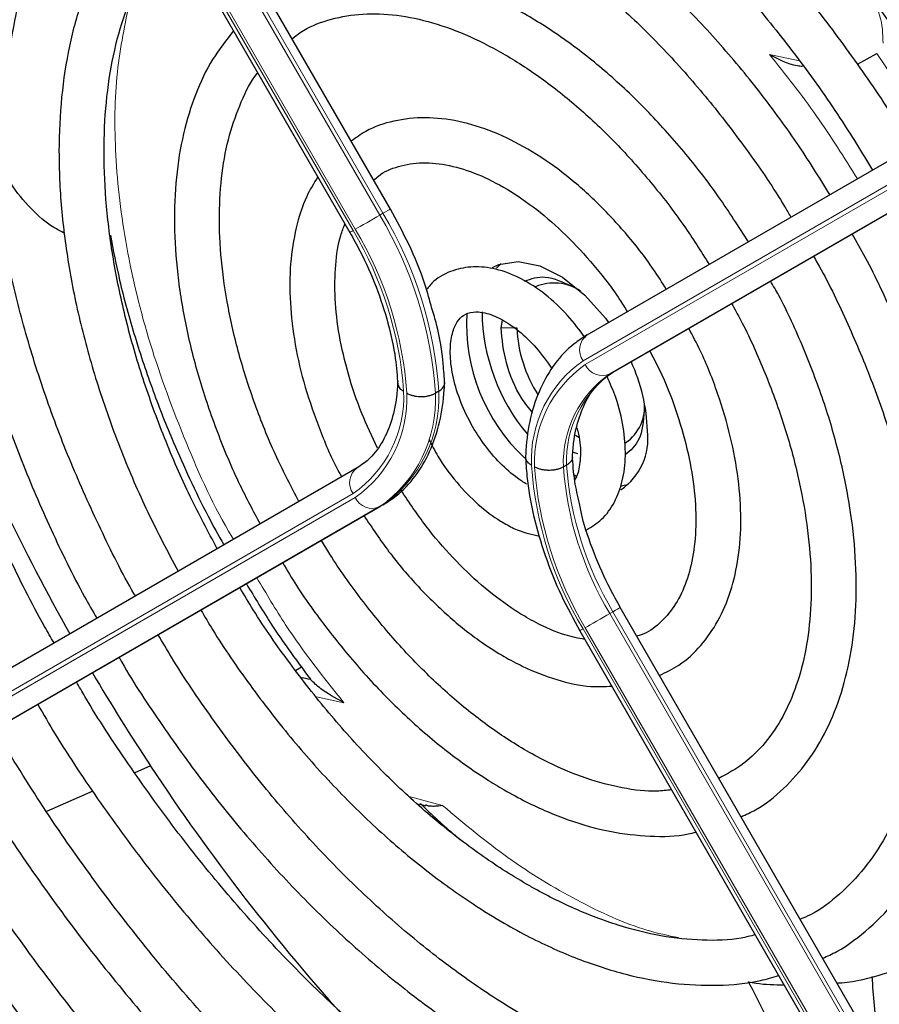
# Paper-space layout 'Blatt2' of a CAD drawing. Header units: millimetres. Extents: x 5 to 418, y 2 to 292.
# Tile 58 of 124: x 83.8 to 90.16, y 220.16 to 227.44. Entities that reach past the tile are written whole.
import ezdxf

# ---------------------------------------------------------------- set-up
doc = ezdxf.new("R2010")
doc.units = ezdxf.units.MM

psp = doc.layouts.new('Blatt2')

# ---------------------------------------------------------------- linework, layer by layer
at = {"color": 7, "linetype": 'Continuous', "lineweight": 18}
for p, q in [((82.4912, 232.9314), (86.4877, 226.0092)), ((86.4642, 225.9956), (82.4676, 232.9178)), ((86.2664, 225.8815), (82.2699, 232.8037)), ((82.2866, 232.8133), (86.2831, 225.8911)), ((91.9652, 227.226), (87.9686, 224.9181)), ((87.9853, 224.8892), (91.9818, 227.1971)), ((89.35, 227.1849), (89.571, 227.1382)), ((92.1629, 227.1284), (88.1664, 224.8205)), ((86.4877, 226.0092), (86.4642, 225.9956)), ((87.3616, 225.1605), (87.4794, 225.1605)), ((88.1899, 224.8341), (88.1664, 224.8205)), ((82.2699, 221.6272), (86.2664, 223.9351)), ((86.2831, 223.9062), (82.2866, 221.5983)), ((82.4676, 221.5296), (86.4642, 223.8375)), ((86.4877, 223.8511), (86.4642, 223.8375)), ((88.1899, 223.0609), (88.1664, 223.0473)), ((88.1664, 223.0473), (92.1629, 216.1251)), ((92.1865, 216.1387), (88.1899, 223.0609)), ((87.9686, 222.9332), (91.9652, 216.011)), ((91.9818, 216.0206), (87.9853, 222.9428)), ((86.1981, 222.3877), (85.9949, 222.4307)), ((86.6808, 221.6936), (86.9293, 221.6263))]:
    psp.add_line(p, q, dxfattribs=at)
at = {"color": 7, "linetype": 'Continuous', "lineweight": 25}
for p, q in [((86.5426, 226.0409), (82.5461, 232.9631)), ((82.2461, 232.7899), (86.2426, 225.8677)), ((87.9997, 225.1092), (91.9962, 227.4171)), ((89.9999, 227.1139), (90.1446, 227.1925)), ((88.1899, 224.8341), (92.1865, 227.142)), ((87.3616, 225.1605), (87.3727, 225.2189)), ((86.9004, 224.6919), (86.8769, 224.6783)), ((87.9132, 224.3675), (87.9369, 224.3523)), ((87.9293, 224.229), (87.8919, 224.2419)), ((86.2975, 224.1262), (82.301, 221.8183)), ((87.8466, 224.1457), (87.823, 224.1321)), ((87.9023, 224.0727), (87.9232, 224.0614)), ((88.2539, 223.9919), (88.3043, 224.0039)), ((86.4877, 223.8511), (82.4912, 221.5432)), ((92.2414, 216.1704), (88.2448, 223.0926)), ((87.9448, 222.9194), (91.9413, 215.9972)), ((85.8415, 222.626), (85.8843, 222.6522)), ((84.7677, 221.9194), (84.6511, 221.8682)), ((84.3407, 221.732), (83.998, 221.5816)), ((86.7512, 221.6388), (86.8058, 221.6245))]:
    psp.add_line(p, q, dxfattribs=at)
at = {"color": 7, "linetype": 'Continuous', "lineweight": 18, "flags": 128}
for points in [[(90.1446, 227.1925), (90.4583, 226.7283), (90.5489, 226.5813)], [(86.4877, 226.0092), (86.507, 226.0204), (86.5226, 226.0294), (86.534, 226.036), (86.5408, 226.0399), (86.5426, 226.0409)], [(86.2831, 225.8911), (86.2998, 225.9007), (86.3199, 225.9123), (86.3426, 225.9255), (86.3672, 225.9397), (86.3926, 225.9543), (86.4179, 225.9689), (86.442, 225.9829), (86.4642, 225.9956)], [(88.2448, 223.0926), (88.243, 223.0916), (88.2362, 223.0877), (88.2248, 223.0811), (88.2092, 223.0721), (88.1899, 223.0609)], [(88.1664, 223.0473), (88.1442, 223.0346), (88.1201, 223.0206), (88.0948, 223.006), (88.0694, 222.9914), (88.0448, 222.9772), (88.0221, 222.964), (88.002, 222.9524), (87.9853, 222.9428)], [(87.9686, 222.9332), (87.956, 222.9259), (87.948, 222.9213), (87.9448, 222.9194), (87.9448, 222.9194)]]:
    psp.add_lwpolyline(points, dxfattribs=at)
at = {"color": 7, "linetype": 'Continuous', "lineweight": 25, "flags": 128}
for points in [[(87.2991, 225.6091), (87.3459, 225.6312), (87.488, 225.6533), (87.6482, 225.621), (87.8162, 225.5362), (87.9816, 225.4042), (88.134, 225.2335), (88.1583, 225.2008)], [(87.3617, 225.6367), (87.3484, 225.624), (87.3292, 225.6029)]]:
    psp.add_lwpolyline(points, dxfattribs=at)
at = {"color": 7, "linetype": 'Continuous', "lineweight": 18}
for centre, radius, start, end in [((83.961, 224.4943), 2.9461, 3.84586, 30.94452), ((83.9374, 224.4807), 2.9461, 3.84586, 30.94452), ((103.6467, 195.7649), 34.7718, 119.98928, 120.03464), ((83.9662, 224.5034), 2.6814, 4.03412, 30.92588), ((83.9417, 224.4881), 2.7296, 3.99715, 30.92952), ((88.0817, 224.9978), 0.1383, 126.35124, 215.18509), ((88.4807, 224.1847), 0.8944, 124.92656, 182.49063), ((88.4876, 224.1695), 0.8777, 124.91275, 182.4318), ((88.1109, 224.9473), 0.1384, 204.8163, 293.64307), ((88.6248, 224.1621), 0.8023, 124.84397, 182.13721), ((88.6483, 224.1757), 0.8023, 124.84397, 182.13721), ((85.7641, 224.6548), 0.8777, 304.91275, 2.4318), ((85.771, 224.6395), 0.8944, 304.92656, 2.49063), ((85.9081, 224.6321), 0.9698, 304.98315, 2.73052), ((85.9317, 224.6457), 0.9698, 304.98315, 2.73052), ((86.3795, 224.0148), 0.1383, 126.35124, 215.18509), ((90.3101, 224.3361), 2.7296, 183.99715, 210.92952), ((90.2855, 224.3209), 2.6814, 184.03412, 210.92588), ((90.2813, 224.3135), 2.4649, 184.21856, 210.90782), ((90.3048, 224.3271), 2.4649, 184.21856, 210.90782), ((86.4087, 223.9643), 0.1384, 204.8163, 293.64307)]:
    psp.add_arc(centre, radius, start, end, dxfattribs=at)
at = {"color": 7, "linetype": 'Continuous', "lineweight": 25}
for centre, radius, start, end in [((87.7538, 225.1426), 0.3507, 55.81024, 112.86683), ((88.6548, 225.2977), 1.4339, 180.69955, 220.10508), ((88.4692, 225.1925), 1.3635, 176.72655, 226.86042), ((88.4686, 225.2005), 0.99, 182.31609, 212.78142), ((87.1331, 224.3607), 1.3132, 1.64984, 24.82643), ((88.1007, 224.5779), 0.3238, 304.5077, 6.80448), ((87.9919, 224.3419), 0.4575, 304.20343, 7.10875), ((98.4361, 230.9438), 16.3785, 205.73768, 209.42324), ((98.464, 230.9561), 16.4088, 210.57672, 213.41658), ((84.1145, 213.4673), 9.2753, 78.57755, 79.00227), ((97.6998, 230.4199), 15.4758, 213.31781, 222.21309)]:
    psp.add_arc(centre, radius, start, end, dxfattribs=at)
for points, knots in [([(82.7934, 232.5348), (82.8408, 232.5658), (82.9983, 232.6688), (83.2939, 232.7958), (83.6771, 232.9159), (84.0837, 232.986), (84.5092, 233.0091), (84.9514, 232.9843), (85.4078, 232.912), (85.876, 232.7929), (86.3533, 232.6274), (86.8372, 232.4164), (87.325, 232.1611), (87.8139, 231.8628), (88.3012, 231.5231), (88.7839, 231.1439), (89.2592, 230.7272), (89.7245, 230.2753), (90.1769, 229.791), (90.6138, 229.2768), (91.0331, 228.736), (91.4302, 228.1703), (91.728, 227.7153), (91.8838, 227.4446), (91.9238, 227.3752)], [0, 0, 0, 0, 0.0209899, 0.069851, 0.1186882, 0.1673891, 0.2158993, 0.2642148, 0.3123657, 0.3603953, 0.4083456, 0.456251, 0.5041365, 0.5520177, 0.5999032, 0.6477998, 0.6957108, 0.7436373, 0.7915784, 0.8395326, 0.8874977, 0.9354713, 0.9834506, 1, 1, 1, 1]), ([(91.6081, 227.1929), (91.5355, 227.3155), (91.3506, 227.6282), (91.0248, 228.1106), (90.6368, 228.6383), (90.2279, 229.1401), (89.8018, 229.6136), (89.3608, 230.0556), (88.9077, 230.4634), (88.4453, 230.8344), (87.9764, 231.1662), (87.5037, 231.4566), (87.0302, 231.7036), (86.5588, 231.9056), (86.0925, 232.0609), (85.6343, 232.1686), (85.1872, 232.2275), (84.7544, 232.2374), (84.3393, 232.1978), (83.9435, 232.1109), (83.5743, 231.9707), (83.3355, 231.8593), (83.2286, 231.7829), (83.2278, 231.7824)], [0, 0, 0, 0, 0.032875, 0.083822, 0.134775, 0.185738, 0.236713, 0.287705, 0.338718, 0.389753, 0.440814, 0.491899, 0.543005, 0.594125, 0.645237, 0.696311, 0.747305, 0.798171, 0.848856, 0.899324, 0.949573, 0.99965, 1, 1, 1, 1]), ([(83.3977, 231.4881), (83.4542, 231.5244), (83.6135, 231.627), (83.9045, 231.7456), (84.266, 231.8465), (84.65, 231.8978), (85.0522, 231.9019), (85.47, 231.8582), (85.9008, 231.7675), (86.3419, 231.6301), (86.7907, 231.4471), (87.2442, 231.2195), (87.6994, 230.9485), (88.1535, 230.6359), (88.6033, 230.2837), (89.0459, 229.894), (89.4782, 229.4694), (89.8974, 229.0126), (90.3007, 228.5267), (90.6846, 228.0144), (91.0274, 227.5143), (91.2297, 227.1778), (91.3205, 227.0268)], [0, 0, 0, 0, 0.02882, 0.081368, 0.133858, 0.186143, 0.238166, 0.289941, 0.341521, 0.392971, 0.444344, 0.49568, 0.547008, 0.598338, 0.649681, 0.701044, 0.752426, 0.803828, 0.855246, 0.906678, 0.95812, 1, 1, 1, 1]), ([(91.0052, 226.8448), (90.9143, 226.9945), (90.7176, 227.3187), (90.3853, 227.7945), (90.0177, 228.2722), (89.6306, 228.7226), (89.2276, 229.143), (88.8115, 229.5301), (88.3851, 229.881), (87.9516, 230.1931), (87.514, 230.4641), (87.0753, 230.6916), (86.6387, 230.8739), (86.2074, 231.0093), (85.7848, 231.0965), (85.3742, 231.1347), (84.9793, 231.1233), (84.6026, 231.0636), (84.2501, 230.952), (83.9933, 230.8402), (83.864, 230.7514), (83.8347, 230.7312)], [0, 0, 0, 0, 0.047335, 0.102503, 0.157679, 0.212871, 0.268083, 0.323322, 0.378591, 0.433894, 0.489232, 0.544601, 0.599988, 0.65536, 0.710671, 0.765857, 0.820841, 0.875554, 0.929964, 0.984107, 1, 1, 1, 1]), ([(84.0006, 230.444), (84.0808, 230.4922), (84.2574, 230.5983), (84.5609, 230.7068), (84.9024, 230.7793), (85.2647, 230.8028), (85.6436, 230.7791), (86.0364, 230.708), (86.4403, 230.5903), (86.8523, 230.4268), (87.2693, 230.2187), (87.6883, 229.9673), (88.1059, 229.6745), (88.5188, 229.3424), (88.9238, 228.9735), (89.3177, 228.5706), (89.6971, 228.1366), (90.0601, 227.6756), (90.3997, 227.1887), (90.6193, 226.8544), (90.7176, 226.6798), (90.718, 226.679)], [0, 0, 0, 0, 0.047732, 0.104951, 0.162001, 0.218715, 0.275061, 0.331102, 0.386935, 0.442647, 0.498302, 0.553942, 0.609585, 0.665249, 0.720938, 0.776655, 0.832397, 0.88816, 0.943939, 0.999729, 1, 1, 1, 1]), ([(84.0528, 222.83), (84.0291, 222.8706), (83.9051, 223.0837), (83.7073, 223.4828), (83.4631, 224.0226), (83.2525, 224.5681), (83.0741, 225.1136), (82.9301, 225.655), (82.8214, 226.188), (82.7487, 226.7084), (82.7124, 227.2121), (82.7126, 227.6951), (82.7492, 228.1536), (82.8215, 228.584), (82.9286, 228.9833), (83.0698, 229.3483), (83.243, 229.6778), (83.4502, 229.9646), (83.6109, 230.1501), (83.71, 230.2267), (83.721, 230.2352)], [0, 0, 0, 0, 0.01444, 0.075617, 0.136785, 0.197937, 0.259068, 0.32017, 0.381239, 0.442268, 0.503257, 0.564207, 0.625127, 0.686037, 0.746963, 0.807957, 0.869101, 0.930499, 0.992258, 1, 1, 1, 1]), ([(90.3998, 226.4952), (90.3754, 226.5377), (90.2582, 226.7414), (90.0226, 227.0895), (89.6954, 227.5338), (89.3465, 227.951), (88.9813, 228.339), (88.6024, 228.6941), (88.2131, 229.0131), (87.8167, 229.2931), (87.4164, 229.5314), (87.0157, 229.7258), (86.6181, 229.8741), (86.2271, 229.9747), (85.8464, 230.0263), (85.4801, 230.0281), (85.1314, 229.9812), (84.8066, 229.8818), (84.5749, 229.7817), (84.4616, 229.7011), (84.4388, 229.6849)], [0, 0, 0, 0, 0.015977, 0.076619, 0.137271, 0.197942, 0.258641, 0.319377, 0.380158, 0.440989, 0.501871, 0.562796, 0.623736, 0.68463, 0.74539, 0.805902, 0.866048, 0.925763, 0.985086, 1, 1, 1, 1]), ([(84.606, 229.3952), (84.6338, 229.415), (84.7443, 229.4937), (84.9643, 229.585), (85.2642, 229.6673), (85.5873, 229.6989), (85.9275, 229.6838), (86.2821, 229.6211), (86.6478, 229.5121), (87.0213, 229.3574), (87.3993, 229.1585), (87.7785, 228.9169), (88.155, 228.6348), (88.5254, 228.3146), (88.886, 227.9593), (89.2335, 227.5723), (89.5636, 227.1565), (89.8596, 226.7418), (90.0329, 226.4583), (90.112, 226.329)], [0, 0, 0, 0, 0.0213, 0.084609, 0.147915, 0.210788, 0.273103, 0.334941, 0.396461, 0.457805, 0.519077, 0.580333, 0.641603, 0.702907, 0.764251, 0.825634, 0.887048, 0.948488, 1, 1, 1, 1]), ([(84.1606, 229.4737), (84.1028, 229.4217), (83.9617, 229.2946), (83.7733, 229.0444), (83.5927, 228.7329), (83.4476, 228.3829), (83.3383, 227.9992), (83.2661, 227.5848), (83.2318, 227.1436), (83.2356, 226.6798), (83.2773, 226.1978), (83.3565, 225.7019), (83.4722, 225.1966), (83.6234, 224.6864), (83.8082, 224.1754), (84.0271, 223.6693), (84.2151, 223.2799), (84.3385, 223.0657), (84.3691, 223.0126)], [0, 0, 0, 0, 0.045337, 0.11062, 0.176282, 0.242384, 0.308874, 0.375644, 0.442577, 0.509583, 0.576595, 0.64358, 0.710528, 0.777438, 0.844314, 0.911165, 0.977999, 1, 1, 1, 1]), ([(84.6552, 223.1778), (84.6525, 223.1825), (84.5578, 223.3429), (84.3954, 223.6723), (84.1733, 224.1614), (83.9857, 224.6564), (83.8303, 225.1504), (83.7097, 225.6392), (83.6245, 226.1178), (83.5754, 226.5818), (83.5628, 227.0265), (83.5864, 227.4477), (83.6457, 227.8416), (83.7398, 228.2042), (83.8671, 228.5333), (84.0278, 228.8234), (84.183, 229.0397), (84.2945, 229.1424), (84.332, 229.1769)], [0, 0, 0, 0, 0.002079, 0.0709956, 0.1399002, 0.2087813, 0.2776278, 0.3464294, 0.4151767, 0.4838633, 0.5524879, 0.6210596, 0.6896049, 0.758159, 0.8268012, 0.8956606, 0.9649124, 1, 1, 1, 1]), ([(89.797, 226.1471), (89.716, 226.2768), (89.5472, 226.5472), (89.2613, 226.9332), (88.95, 227.3052), (88.6216, 227.647), (88.2801, 227.9553), (87.9291, 228.2265), (87.5721, 228.4574), (87.2129, 228.6451), (86.8553, 228.7872), (86.5033, 228.8815), (86.1613, 228.9265), (85.8335, 228.9217), (85.5254, 228.8654), (85.2587, 228.7733), (85.1083, 228.6793), (85.043, 228.6384)], [0, 0, 0, 0, 0.0628584, 0.1310376, 0.1992459, 0.2674999, 0.3358152, 0.4042053, 0.4726781, 0.5412294, 0.6098315, 0.6783849, 0.7467448, 0.8147108, 0.8820855, 0.9487891, 1, 1, 1, 1]), ([(83.6188, 226.6668), (83.6645, 226.9071), (83.7562, 227.3893), (83.8871, 228.1151), (83.9862, 228.5875), (84.0354, 228.8227)], [0, 0, 0, 0, 0.33288, 0.667872, 1, 1, 1, 1]), ([(85.209, 228.3508), (85.218, 228.3579), (85.297, 228.4203), (85.4714, 228.4955), (85.7323, 228.5719), (86.018, 228.5965), (86.3204, 228.5747), (86.6364, 228.5056), (86.9623, 228.3906), (87.2945, 228.2308), (87.6293, 228.0279), (87.9625, 227.784), (88.2902, 227.5018), (88.6081, 227.1845), (88.9129, 226.8362), (89.1981, 226.4593), (89.3971, 226.1715), (89.492, 226.0062), (89.5072, 225.9797)], [0, 0, 0, 0, 0.0092141, 0.0810115, 0.1530711, 0.2244513, 0.2949005, 0.3646057, 0.4338676, 0.5029261, 0.5719296, 0.6409381, 0.7099952, 0.7791154, 0.8482963, 0.917527, 0.9867927, 1, 1, 1, 1]), ([(84.7682, 228.4215), (84.764, 228.418), (84.6832, 228.3503), (84.5541, 228.1789), (84.3858, 227.9076), (84.2555, 227.5946), (84.1603, 227.249), (84.1027, 226.8728), (84.0831, 226.471), (84.1019, 226.0483), (84.1585, 225.6098), (84.2523, 225.1605), (84.3817, 224.7052), (84.5459, 224.2493), (84.7399, 223.7978), (84.894, 223.5055), (84.9707, 223.36)], [0, 0, 0, 0, 0.004033, 0.07871, 0.15389, 0.229752, 0.306249, 0.383198, 0.460397, 0.537693, 0.614972, 0.6922, 0.769368, 0.846482, 0.923554, 1, 1, 1, 1]), ([(85.2605, 223.5273), (85.1924, 223.6552), (85.0492, 223.9243), (84.8662, 224.3465), (84.7066, 224.7845), (84.5811, 225.2204), (84.4904, 225.6486), (84.4355, 226.0636), (84.4169, 226.4605), (84.4342, 226.8342), (84.4871, 227.1802), (84.5737, 227.495), (84.6942, 227.7727), (84.8179, 227.9819), (84.9114, 228.0816), (84.9442, 228.1166)], [0, 0, 0, 0, 0.072943, 0.153521, 0.234056, 0.314528, 0.394918, 0.475208, 0.555393, 0.63548, 0.715511, 0.795552, 0.875749, 0.95636, 1, 1, 1, 1]), ([(89.1925, 225.798), (89.1204, 225.9107), (88.9714, 226.1439), (88.7167, 226.4708), (88.44, 226.7787), (88.1478, 227.0541), (87.8449, 227.2931), (87.5353, 227.492), (87.2233, 227.6474), (86.9131, 227.7562), (86.6099, 227.8158), (86.3184, 227.8252), (86.0459, 227.7819), (85.8192, 227.7048), (85.6971, 227.6231), (85.6481, 227.5904)], [0, 0, 0, 0, 0.074384, 0.153857, 0.233394, 0.313032, 0.392803, 0.472727, 0.552799, 0.632945, 0.712925, 0.792378, 0.870881, 0.948205, 1, 1, 1, 1]), ([(85.8152, 227.3009), (85.835, 227.3168), (85.9132, 227.3792), (86.0763, 227.4429), (86.3036, 227.4897), (86.5538, 227.4859), (86.8186, 227.4358), (87.0938, 227.3395), (87.3754, 227.1989), (87.659, 227.0158), (87.9398, 226.7927), (88.2134, 226.5333), (88.474, 226.2409), (88.7073, 225.9395), (88.8414, 225.7276), (88.9028, 225.6307)], [0, 0, 0, 0, 0.028972, 0.114279, 0.199798, 0.283623, 0.365764, 0.446914, 0.527654, 0.608306, 0.688988, 0.769775, 0.850678, 0.931679, 1, 1, 1, 1]), ([(85.381, 227.36), (85.3273, 227.2914), (85.2176, 227.1513), (85.0953, 226.8933), (85.0048, 226.6012), (84.9522, 226.2773), (84.9378, 225.9279), (84.962, 225.5584), (85.0241, 225.1749), (85.1227, 224.7831), (85.2572, 224.3894), (85.4081, 224.0288), (85.5266, 223.8066), (85.5778, 223.7106)], [0, 0, 0, 0, 0.087458, 0.178657, 0.271088, 0.364497, 0.458466, 0.552645, 0.646789, 0.740833, 0.834772, 0.928628, 1, 1, 1, 1]), ([(89.35, 227.1849), (89.4141, 227.15), (89.4885, 227.1095), (89.5813, 227.0983), (89.5942, 227.0967)], [0, 0, 0, 0, 0.861249, 1, 1, 1, 1]), ([(85.8653, 223.8767), (85.8093, 223.9843), (85.6905, 224.2127), (85.5448, 224.5719), (85.4236, 224.944), (85.3373, 225.3104), (85.2864, 225.6644), (85.2714, 225.9999), (85.2922, 226.3107), (85.3465, 226.5934), (85.4363, 226.8373), (85.5096, 226.9889), (85.5592, 227.047), (85.5607, 227.0488)], [0, 0, 0, 0, 0.090298, 0.19153, 0.29266, 0.393638, 0.494422, 0.594988, 0.69535, 0.795611, 0.895939, 0.99677, 1, 1, 1, 1]), ([(84.1321, 225.8604), (84.1045, 225.8745), (84.0134, 225.9208), (83.878, 226.0411), (83.7486, 226.1973), (83.6584, 226.3626), (83.6149, 226.4993), (83.6095, 226.6091), (83.6168, 226.6543), (83.6188, 226.6668)], [0, 0, 0, 0, 0.108489, 0.357548, 0.606037, 0.752666, 0.900362, 0.972485, 1, 1, 1, 1]), ([(88.5846, 225.4469), (88.5541, 225.4962), (88.4626, 225.644), (88.2842, 225.8677), (88.0565, 226.1114), (87.8133, 226.3203), (87.5612, 226.4906), (87.3046, 226.6175), (87.0492, 226.6966), (86.8009, 226.7251), (86.5689, 226.6988), (86.3826, 226.6378), (86.2882, 226.5681), (86.2532, 226.5423)], [0, 0, 0, 0, 0.04971, 0.148978, 0.248408, 0.348108, 0.448168, 0.548614, 0.64925, 0.749315, 0.847677, 0.943478, 1, 1, 1, 1]), ([(86.4203, 226.2529), (86.4312, 226.2634), (86.4829, 226.3134), (86.5998, 226.3604), (86.7744, 226.391), (86.9744, 226.3707), (87.1866, 226.3046), (87.4058, 226.1944), (87.6267, 226.0424), (87.8443, 225.8523), (88.0504, 225.627), (88.2032, 225.4334), (88.2775, 225.3112), (88.2962, 225.2804)], [0, 0, 0, 0, 0.029258, 0.138407, 0.250078, 0.356664, 0.459361, 0.560618, 0.661623, 0.762745, 0.864149, 0.965811, 1, 1, 1, 1]), ([(86.0054, 226.2786), (85.9765, 226.2318), (85.9069, 226.1192), (85.8394, 225.9024), (85.7976, 225.6383), (85.7958, 225.348), (85.8326, 225.0405), (85.9064, 224.7227), (86.0186, 224.4042), (86.1126, 224.1804), (86.176, 224.0697), (86.1818, 224.0594)], [0, 0, 0, 0, 0.088797, 0.21354, 0.340937, 0.469926, 0.599428, 0.728789, 0.857907, 0.986829, 1, 1, 1, 1]), ([(86.8506, 225.3039), (86.8343, 225.3639), (86.7912, 225.5229), (86.6876, 225.773), (86.5894, 225.9545), (86.5426, 226.0409)], [0, 0, 0, 0, 0.241522, 0.639043, 1, 1, 1, 1]), ([(86.4482, 224.2711), (86.4075, 224.3565), (86.3212, 224.538), (86.2266, 224.8207), (86.1597, 225.1073), (86.1283, 225.3802), (86.1334, 225.6285), (86.1604, 225.815), (86.1952, 225.9027), (86.2062, 225.9307)], [0, 0, 0, 0, 0.140593, 0.298994, 0.456939, 0.614254, 0.770852, 0.926891, 1, 1, 1, 1]), ([(86.2426, 225.8677), (86.2676, 225.8227), (86.3407, 225.6915), (86.4414, 225.465), (86.53, 225.1953), (86.5824, 224.9502), (86.5929, 224.8046), (86.5975, 224.7407)], [0, 0, 0, 0, 0.121243, 0.354097, 0.586718, 0.818525, 1, 1, 1, 1]), ([(84.4697, 225.848), (84.4911, 225.7366), (84.5389, 225.4875), (84.6465, 225.1002), (84.7805, 224.6993), (84.9191, 224.3494), (85.0572, 224.0414), (85.1803, 223.7873), (85.27, 223.6259), (85.3092, 223.5555)], [0, 0, 0, 0, 0.146263, 0.327257, 0.500767, 0.664233, 0.781127, 0.904457, 1, 1, 1, 1]), ([(89.7437, 220.4966), (89.7785, 220.5125), (89.9037, 220.5701), (90.0922, 220.717), (90.3051, 220.9336), (90.4841, 221.1933), (90.6298, 221.4901), (90.74, 221.8224), (90.8133, 222.1864), (90.8487, 222.5781), (90.8458, 222.9927), (90.8048, 223.4253), (90.7264, 223.8707), (90.6115, 224.3241), (90.4621, 224.7806), (90.2779, 225.2342), (90.1101, 225.5952), (89.9948, 225.7983), (89.9614, 225.8571)], [0, 0, 0, 0, 0.0254322, 0.0914401, 0.1574221, 0.2237201, 0.2905828, 0.3580449, 0.4259813, 0.4942107, 0.5625754, 0.6309603, 0.6993083, 0.7676043, 0.835849, 0.9040516, 0.9722252, 1, 1, 1, 1]), ([(89.6746, 225.6915), (89.6839, 225.6755), (89.774, 225.5213), (89.9195, 225.216), (90.106, 224.7809), (90.2577, 224.3424), (90.3762, 223.9078), (90.4594, 223.4819), (90.5067, 223.0703), (90.5177, 222.6779), (90.4929, 222.3096), (90.4328, 221.9699), (90.339, 221.6626), (90.2128, 221.3911), (90.0564, 221.1567), (89.8688, 220.9653), (89.7084, 220.8409), (89.6022, 220.7957), (89.5771, 220.7851)], [0, 0, 0, 0, 0.007987, 0.077271, 0.146533, 0.215753, 0.284916, 0.354005, 0.423006, 0.491916, 0.560748, 0.629544, 0.698364, 0.767357, 0.836765, 0.906897, 0.977993, 1, 1, 1, 1]), ([(87.986, 225.0869), (87.9434, 225.144), (87.8532, 225.265), (87.6905, 225.4143), (87.5107, 225.5328), (87.3305, 225.6015), (87.1588, 225.6206), (87.0015, 225.5906), (86.8797, 225.5298), (86.8274, 225.4658), (86.8099, 225.4444)], [0, 0, 0, 0, 0.126718, 0.268234, 0.411401, 0.556585, 0.683781, 0.805045, 0.934619, 1, 1, 1, 1]), ([(87.5362, 225.5076), (87.585, 225.5248), (87.6887, 225.5612), (87.8215, 225.4995), (87.8919, 225.4668)], [0, 0, 0, 0, 0.4702619, 1, 1, 1, 1]), ([(89.139, 221.5439), (89.1752, 221.5601), (89.2907, 221.6116), (89.4575, 221.7476), (89.6355, 221.9458), (89.7788, 222.1852), (89.8878, 222.4601), (89.9602, 222.7682), (89.9947, 223.1047), (89.9907, 223.4645), (89.9485, 223.8414), (89.8686, 224.2295), (89.7534, 224.6233), (89.6021, 225.0155), (89.4686, 225.3128), (89.3774, 225.4726), (89.3572, 225.5082)], [0, 0, 0, 0, 0.034804, 0.110957, 0.187067, 0.263784, 0.341517, 0.420224, 0.499594, 0.579283, 0.659033, 0.738718, 0.818313, 0.897826, 0.977281, 1, 1, 1, 1]), ([(86.9446, 224.7459), (86.9416, 224.7955), (86.9329, 224.9384), (86.9045, 225.1262), (86.8624, 225.2648), (86.8506, 225.3039)], [0, 0, 0, 0, 0.275641, 0.7956667, 1, 1, 1, 1]), ([(87.551, 224.0053), (87.5288, 224.019), (87.4638, 224.0594), (87.3524, 224.1568), (87.2287, 224.3035), (87.1228, 224.4742), (87.0431, 224.6559), (86.9951, 224.8344), (86.981, 224.9952), (86.9979, 225.1248), (87.0373, 225.2128), (87.086, 225.2603), (87.1442, 225.2825), (87.2408, 225.2778), (87.3604, 225.2331), (87.4934, 225.1436), (87.6253, 225.0186), (87.7013, 224.9125), (87.7395, 224.8592)], [0, 0, 0, 0, 0.032778, 0.096298, 0.160575, 0.225403, 0.29037, 0.354897, 0.418511, 0.481016, 0.543198, 0.607254, 0.68171, 0.742597, 0.808137, 0.871777, 0.935579, 1, 1, 1, 1]), ([(89.0682, 225.3413), (89.091, 225.3009), (89.1808, 225.1418), (89.3092, 224.852), (89.4495, 224.4798), (89.5546, 224.1092), (89.6253, 223.7477), (89.66, 223.4013), (89.6589, 223.0761), (89.6227, 222.7776), (89.5529, 222.5108), (89.4517, 222.2792), (89.3206, 222.0864), (89.1641, 221.9306), (89.0381, 221.8623), (88.975, 221.828)], [0, 0, 0, 0, 0.027614, 0.108697, 0.189719, 0.270641, 0.351426, 0.432043, 0.512486, 0.59279, 0.673063, 0.753515, 0.834611, 0.917039, 1, 1, 1, 1]), ([(87.5938, 224.534), (87.5672, 224.5677), (87.4811, 224.6769), (87.3869, 224.908), (87.37, 225.0763), (87.3616, 225.1605)], [0, 0, 0, 0, 0.182718, 0.591359, 1, 1, 1, 1]), ([(88.535, 222.5901), (88.5843, 222.6135), (88.6985, 222.6677), (88.845, 222.8061), (88.974, 222.9897), (89.0673, 223.21), (89.1245, 223.4622), (89.1434, 223.7423), (89.1234, 224.0432), (89.0654, 224.3575), (88.9695, 224.6766), (88.8642, 224.9468), (88.7805, 225.1036), (88.7513, 225.1583)], [0, 0, 0, 0, 0.070989, 0.164196, 0.25756, 0.352629, 0.449898, 0.548788, 0.648408, 0.74807, 0.847559, 0.946872, 1, 1, 1, 1]), ([(87.9997, 225.1092), (87.9667, 225.0881), (87.8774, 225.0309), (87.7557, 224.9019), (87.6471, 224.7175), (87.5753, 224.501), (87.5485, 224.322), (87.5437, 224.2191), (87.5428, 224.2006)], [0, 0, 0, 0, 0.120337, 0.325835, 0.532783, 0.744527, 0.954131, 1, 1, 1, 1]), ([(88.4627, 224.9916), (88.4936, 224.9323), (88.5738, 224.778), (88.6705, 224.5203), (88.7522, 224.2301), (88.798, 223.9505), (88.8087, 223.6903), (88.785, 223.4566), (88.7293, 223.2562), (88.6458, 223.0922), (88.5348, 222.9703), (88.4431, 222.8996), (88.3782, 222.8829), (88.3675, 222.8802)], [0, 0, 0, 0, 0.063601, 0.165373, 0.266904, 0.368074, 0.468795, 0.569085, 0.669207, 0.76971, 0.872125, 0.978915, 1, 1, 1, 1]), ([(87.89, 224.1945), (87.8925, 224.2327), (87.8999, 224.344), (87.937, 224.506), (88.0087, 224.6628), (88.0947, 224.7704), (88.1617, 224.8152), (88.19, 224.8341)], [0, 0, 0, 0, 0.121998, 0.35528, 0.588901, 0.826298, 1, 1, 1, 1]), ([(87.9948, 223.6669), (88.0339, 223.6908), (88.1177, 223.742), (88.207, 223.8701), (88.2666, 224.029), (88.289, 224.2161), (88.2718, 224.4246), (88.2248, 224.6252), (88.1695, 224.7499), (88.1463, 224.802)], [0, 0, 0, 0, 0.12448, 0.266559, 0.411606, 0.564488, 0.723656, 0.884548, 1, 1, 1, 1]), ([(86.5975, 224.7658), (86.5949, 224.7276), (86.5876, 224.6164), (86.5505, 224.4543), (86.4787, 224.2976), (86.3928, 224.1899), (86.3258, 224.1451), (86.2975, 224.1262)], [0, 0, 0, 0, 0.121998, 0.35528, 0.588901, 0.826298, 1, 1, 1, 1]), ([(86.4878, 223.8511), (86.5207, 223.8723), (86.6101, 223.9295), (86.7317, 224.0584), (86.8403, 224.2429), (86.9121, 224.4593), (86.9389, 224.6383), (86.9438, 224.7413), (86.9446, 224.7598)], [0, 0, 0, 0, 0.120337, 0.325835, 0.532783, 0.744527, 0.954131, 1, 1, 1, 1]), ([(86.5973, 224.7515), (86.5973, 224.7505), (86.5969, 224.7446), (86.6003, 224.734), (86.6077, 224.72), (86.6179, 224.7087), (86.6287, 224.6999), (86.636, 224.695), (86.6403, 224.6925), (86.641, 224.692)], [0, 0, 0, 0, 0.043164, 0.266738, 0.48434, 0.708238, 0.839781, 0.97267, 1, 1, 1, 1]), ([(86.9004, 224.6919), (86.906, 224.6955), (86.9174, 224.7027), (86.9301, 224.7154), (86.939, 224.7291), (86.9437, 224.7411), (86.9438, 224.7486), (86.9438, 224.7511)], [0, 0, 0, 0, 0.218214, 0.442758, 0.660971, 0.885507, 1, 1, 1, 1]), ([(86.6646, 224.6784), (86.6654, 224.678), (86.6697, 224.6755), (86.6781, 224.6713), (86.6932, 224.6652), (86.7127, 224.6593), (86.7368, 224.6548), (86.762, 224.6527), (86.7873, 224.6531), (86.8123, 224.6559), (86.8359, 224.6611), (86.858, 224.6685), (86.8705, 224.675), (86.8769, 224.6783)], [0, 0, 0, 0, 0.01342, 0.077283, 0.141796, 0.247648, 0.356562, 0.462304, 0.571105, 0.676797, 0.78555, 0.891242, 1, 1, 1, 1]), ([(88.4222, 224.5482), (88.4154, 224.4708), (88.4027, 224.3261), (88.3202, 224.2551), (88.2818, 224.222)], [0, 0, 0, 0, 0.534725, 1, 1, 1, 1]), ([(87.9241, 224.4205), (87.9313, 224.3905), (87.9521, 224.303), (87.9504, 224.1795), (87.9327, 224.0792), (87.9128, 224.0473), (87.907, 224.038)], [0, 0, 0, 0, 0.179637, 0.523495, 0.861797, 1, 1, 1, 1]), ([(86.8282, 224.3369), (86.8496, 224.2945), (86.9068, 224.181), (87.0315, 224.0147), (87.1886, 223.8512), (87.3107, 223.7602), (87.4081, 223.7023), (87.5037, 223.6523), (87.5924, 223.6318), (87.6477, 223.619)], [0, 0, 0, 0, 0.115772, 0.309757, 0.504702, 0.690871, 0.718511, 0.824468, 1, 1, 1, 1]), ([(87.5428, 224.2144), (87.5457, 224.1649), (87.5539, 224.022), (87.597, 223.7745), (87.6835, 223.4763), (87.7991, 223.1874), (87.8978, 223.0058), (87.9448, 222.9194)], [0, 0, 0, 0, 0.119661, 0.345415, 0.570792, 0.795741, 1, 1, 1, 1]), ([(87.5871, 224.1458), (87.5864, 224.1463), (87.5821, 224.1488), (87.5748, 224.1536), (87.5642, 224.1623), (87.554, 224.1736), (87.5465, 224.1875), (87.5431, 224.1982), (87.5434, 224.204), (87.5435, 224.205)], [0, 0, 0, 0, 0.027692, 0.159469, 0.292587, 0.511005, 0.735743, 0.953935, 1, 1, 1, 1]), ([(87.8899, 224.2043), (87.8899, 224.202), (87.8898, 224.1949), (87.8852, 224.183), (87.8764, 224.1694), (87.8636, 224.1566), (87.8523, 224.1494), (87.8466, 224.1457)], [0, 0, 0, 0, 0.106275, 0.326515, 0.55313, 0.77337, 1, 1, 1, 1]), ([(87.9426, 223.8608), (87.9296, 223.9164), (87.9007, 224.041), (87.8938, 224.156), (87.89, 224.2197)], [0, 0, 0, 0, 0.446374, 1, 1, 1, 1]), ([(87.823, 224.1321), (87.8169, 224.1289), (87.8044, 224.1224), (87.7825, 224.1151), (87.7587, 224.1098), (87.7339, 224.1069), (87.7084, 224.1065), (87.6834, 224.1086), (87.6591, 224.1131), (87.6396, 224.1189), (87.6243, 224.1251), (87.6158, 224.1293), (87.6115, 224.1318), (87.6107, 224.1322)], [0, 0, 0, 0, 0.105647, 0.214359, 0.320006, 0.428712, 0.534438, 0.643221, 0.749098, 0.858039, 0.922043, 0.986702, 1, 1, 1, 1]), ([(87.9816, 222.8557), (87.9332, 222.8649), (87.819, 222.8866), (87.6701, 222.9528), (87.5363, 223.026), (87.4017, 223.1101), (87.2167, 223.2515), (87.0033, 223.4569), (86.8009, 223.6923), (86.6824, 223.8691), (86.6232, 223.9574)], [0, 0, 0, 0, 0.112168, 0.264833, 0.312906, 0.391862, 0.543416, 0.695468, 0.84795, 1, 1, 1, 1]), ([(88.2448, 223.0926), (88.2198, 223.1376), (88.1465, 223.2689), (88.0476, 223.4948), (87.9718, 223.7098), (87.9488, 223.8288), (87.9426, 223.8608)], [0, 0, 0, 0, 0.180366, 0.526768, 0.872823, 1, 1, 1, 1]), ([(86.3481, 223.7705), (86.4081, 223.6805), (86.5322, 223.4944), (86.7479, 223.2415), (86.983, 223.0123), (87.1979, 222.845), (87.3777, 222.7313), (87.5595, 222.6349), (87.7754, 222.5519), (87.9988, 222.5015), (88.1303, 222.5075), (88.1813, 222.5098)], [0, 0, 0, 0, 0.120708, 0.249746, 0.379057, 0.508773, 0.587522, 0.656403, 0.78692, 0.917396, 1, 1, 1, 1]), ([(88.6237, 221.7434), (88.5882, 221.739), (88.4756, 221.725), (88.2632, 221.7513), (87.9943, 221.8203), (87.7541, 221.921), (87.5566, 222.0266), (87.3584, 222.1486), (87.1207, 222.3213), (86.8436, 222.565), (86.576, 222.8427), (86.325, 223.1515), (86.1427, 223.4027), (86.0536, 223.5545), (86.0334, 223.5888)], [0, 0, 0, 0, 0.0477994, 0.1514642, 0.2533932, 0.3544513, 0.4129603, 0.46559, 0.5662573, 0.6670973, 0.7680829, 0.8692037, 0.9704259, 1, 1, 1, 1]), ([(85.7453, 223.4224), (85.7792, 223.3658), (85.8864, 223.1865), (86.0936, 222.9046), (86.3613, 222.5825), (86.6471, 222.2915), (86.9453, 222.0346), (87.1933, 221.8581), (87.3949, 221.7355), (87.5975, 221.6262), (87.8601, 221.5139), (88.1679, 221.4273), (88.4648, 221.395), (88.6787, 221.3969), (88.7856, 221.4255), (88.8044, 221.4305)], [0, 0, 0, 0, 0.043227, 0.137062, 0.230954, 0.324945, 0.419075, 0.513378, 0.553496, 0.603349, 0.697902, 0.792503, 0.886726, 0.980084, 1, 1, 1, 1]), ([(89.2432, 220.6705), (89.209, 220.6616), (89.0872, 220.6301), (88.8543, 220.6247), (88.5498, 220.6544), (88.2311, 220.7337), (87.9096, 220.8558), (87.6811, 220.971), (87.5052, 221.0713), (87.3231, 221.1824), (87.0423, 221.3805), (86.7131, 221.6548), (86.3929, 221.9651), (86.085, 222.3072), (85.7954, 222.6784), (85.5752, 222.9912), (85.4616, 223.1845), (85.4291, 223.2398)], [0, 0, 0, 0, 0.032329, 0.115134, 0.196873, 0.277819, 0.358317, 0.434253, 0.443254, 0.485269, 0.565494, 0.645808, 0.726194, 0.806653, 0.887173, 0.967737, 1, 1, 1, 1]), ([(85.4769, 223.2674), (85.5387, 223.1649), (85.6373, 223.0015), (85.7977, 222.767), (85.8955, 222.6358), (85.9512, 222.561)], [0, 0, 0, 0, 0.419366, 0.66906, 1, 1, 1, 1]), ([(85.1403, 223.073), (85.1685, 223.0246), (85.2802, 222.8328), (85.5015, 222.5156), (85.8006, 222.1275), (86.12, 221.7679), (86.4541, 221.4394), (86.8, 221.1462), (87.1119, 220.9217), (87.3704, 220.7621), (87.6298, 220.6209), (87.9321, 220.4849), (88.2867, 220.3707), (88.6337, 220.3045), (88.9669, 220.291), (89.2297, 220.3124), (89.3724, 220.3565), (89.4166, 220.3702)], [0, 0, 0, 0, 0.026021, 0.103081, 0.180162, 0.257284, 0.334465, 0.411723, 0.489069, 0.538868, 0.579706, 0.657194, 0.734725, 0.812115, 0.889159, 0.965619, 1, 1, 1, 1]), ([(89.857, 219.6074), (89.843, 219.6023), (89.7331, 219.5623), (89.5049, 219.5322), (89.1745, 219.5211), (88.8259, 219.5618), (88.4653, 219.6483), (88.0952, 219.7811), (87.7887, 219.9259), (87.5408, 220.0629), (87.2926, 220.2134), (86.9742, 220.4334), (86.6003, 220.7342), (86.2341, 221.0717), (85.8796, 221.4429), (85.5395, 221.8439), (85.2194, 222.2724), (84.9799, 222.6231), (84.8568, 222.8351), (84.8245, 222.8907)], [0, 0, 0, 0, 0.010331, 0.081097, 0.151268, 0.220842, 0.28997, 0.358829, 0.427557, 0.457972, 0.493968, 0.562628, 0.631343, 0.700101, 0.768903, 0.837746, 0.906621, 0.975519, 1, 1, 1, 1]), ([(84.5337, 222.7227), (84.5404, 222.7109), (84.6387, 222.5372), (84.853, 222.2166), (85.1755, 221.7676), (85.5211, 221.3453), (85.8832, 220.9513), (86.2598, 220.5897), (86.6473, 220.2636), (87.0235, 219.9899), (87.3406, 219.7919), (87.6584, 219.6177), (87.9957, 219.4612), (88.3923, 219.3219), (88.7816, 219.2307), (89.1601, 219.1879), (89.5224, 219.1975), (89.8129, 219.2389), (89.973, 219.2955), (90.0262, 219.3143)], [0, 0, 0, 0, 0.00489, 0.071718, 0.138555, 0.205411, 0.272296, 0.33922, 0.406191, 0.473218, 0.530554, 0.565918, 0.633038, 0.700192, 0.767278, 0.834196, 0.900813, 0.967008, 1, 1, 1, 1]), ([(90.4645, 218.5551), (90.4113, 218.5359), (90.2517, 218.4781), (89.9604, 218.4327), (89.5957, 218.4165), (89.2134, 218.4504), (88.8182, 218.5308), (88.4124, 218.6579), (88.0066, 218.8274), (87.718, 218.9765), (87.4954, 219.1036), (87.2652, 219.2426), (86.9134, 219.4821), (86.4993, 219.8064), (86.0924, 220.1681), (85.696, 220.5643), (85.3134, 220.9923), (84.9469, 221.4482), (84.6023, 221.9301), (84.3591, 222.2964), (84.2397, 222.5053), (84.2193, 222.5412)], [0, 0, 0, 0, 0.031219, 0.093709, 0.155812, 0.217519, 0.278913, 0.340099, 0.401169, 0.458925, 0.466609, 0.498605, 0.559596, 0.620625, 0.681681, 0.742768, 0.803883, 0.865022, 0.92618, 0.987351, 1, 1, 1, 1]), ([(86.1981, 222.3877), (86.1359, 222.4223), (86.0327, 222.4797), (85.9745, 222.5364), (85.9514, 222.5589)], [0, 0, 0, 0, 0.602753, 1, 1, 1, 1]), ([(83.9317, 222.3751), (83.9744, 222.3016), (84.1197, 222.0516), (84.3945, 221.6433), (84.7523, 221.1544), (85.1316, 220.6918), (85.5278, 220.2577), (85.9385, 219.8555), (86.3607, 219.4883), (86.7914, 219.1587), (87.1341, 218.9313), (87.409, 218.7677), (87.6843, 218.616), (88.0534, 218.441), (88.488, 218.2793), (88.9158, 218.165), (89.3335, 218.0995), (89.7379, 218.0825), (90.124, 218.1179), (90.4241, 218.1774), (90.5861, 218.2421), (90.6342, 218.2613)], [0, 0, 0, 0, 0.024893, 0.084681, 0.144477, 0.204286, 0.264115, 0.32397, 0.383856, 0.443777, 0.503736, 0.525177, 0.556785, 0.616785, 0.676812, 0.736803, 0.796699, 0.856424, 0.915894, 0.975048, 1, 1, 1, 1]), ([(91.0726, 217.5018), (91.038, 217.4873), (90.8902, 217.4252), (90.6049, 217.3628), (90.2192, 217.3164), (89.8138, 217.3212), (89.3937, 217.3726), (88.9609, 217.4713), (88.5183, 217.6163), (88.0766, 217.8035), (87.7528, 217.9704), (87.5007, 218.1137), (87.2403, 218.2703), (86.8578, 218.5276), (86.4071, 218.8733), (85.9631, 219.2569), (85.5289, 219.6758), (85.1073, 220.1274), (84.7011, 220.6086), (84.3137, 221.1167), (83.9474, 221.6436), (83.7238, 222.0097), (83.613, 222.1911)], [0, 0, 0, 0, 0.017316, 0.07398, 0.130407, 0.186548, 0.242429, 0.298112, 0.353664, 0.409142, 0.461634, 0.472322, 0.501413, 0.556837, 0.61229, 0.667762, 0.723255, 0.77877, 0.834303, 0.889852, 0.945412, 1, 1, 1, 1]), ([(83.3264, 222.0255), (83.3504, 221.9835), (83.4838, 221.7498), (83.7521, 221.3403), (84.1299, 220.8023), (84.5309, 220.2895), (84.9498, 219.8035), (85.3848, 219.3477), (85.833, 218.925), (86.2918, 218.538), (86.7583, 218.1892), (87.1239, 217.9502), (87.4159, 217.7772), (87.7082, 217.6156), (88.1065, 217.4235), (88.5761, 217.2413), (89.0393, 217.1061), (89.4932, 217.0191), (89.9344, 216.9813), (90.3605, 216.9916), (90.766, 217.0548), (91.0605, 217.1282), (91.2111, 217.1954), (91.2417, 217.209)], [0, 0, 0, 0, 0.011961, 0.066529, 0.121102, 0.175682, 0.230275, 0.284884, 0.339513, 0.394165, 0.448844, 0.503549, 0.521416, 0.550246, 0.604978, 0.659732, 0.714464, 0.769138, 0.823706, 0.878111, 0.932303, 0.986256, 1, 1, 1, 1]), ([(91.6788, 216.4519), (91.6213, 216.4275), (91.442, 216.3517), (91.1155, 216.2745), (90.7031, 216.2187), (90.2711, 216.2133), (89.8236, 216.2548), (89.3628, 216.3437), (88.8911, 216.4794), (88.4111, 216.6611), (87.9632, 216.8703), (87.5904, 217.0731), (87.2172, 217.297), (86.8064, 217.5708), (86.3218, 217.9362), (85.8435, 218.3399), (85.3743, 218.7795), (84.917, 219.2527), (84.4743, 219.7566), (84.0485, 220.2884), (83.6433, 220.8456), (83.2952, 221.3644), (83.0941, 221.7039), (83.0113, 221.8436)], [0, 0, 0, 0, 0.024649, 0.076789, 0.128757, 0.180513, 0.232071, 0.283468, 0.334752, 0.385965, 0.437141, 0.476365, 0.503222, 0.554373, 0.605545, 0.656731, 0.707934, 0.759153, 0.810386, 0.861633, 0.912889, 0.964152, 1, 1, 1, 1]), ([(85.318, 218.2489), (85.0716, 218.5027), (84.5772, 219.0117), (83.8819, 219.866), (83.2425, 220.7464), (82.8678, 221.3626), (82.6886, 221.6572)], [0, 0, 0, 0, 0.254215, 0.509942, 0.76567, 1, 1, 1, 1]), ([(82.723, 221.6771), (82.7684, 221.5984), (82.932, 221.3151), (83.2404, 220.8445), (83.6453, 220.2695), (84.073, 219.7192), (84.5188, 219.1955), (84.9811, 218.7016), (85.4571, 218.24), (85.9444, 217.8135), (86.4403, 217.4243), (86.9213, 217.0892), (87.3256, 216.8406), (87.7304, 216.6161), (88.156, 216.4082), (88.6582, 216.2069), (89.1543, 216.0524), (89.6417, 215.9458), (90.1174, 215.8877), (90.5783, 215.8789), (91.0227, 215.9177), (91.4439, 216.0108), (91.72, 216.0916), (91.8478, 216.154), (91.8501, 216.1552)], [0, 0, 0, 0, 0.01943, 0.069936, 0.120444, 0.170959, 0.221483, 0.272019, 0.322569, 0.373136, 0.423723, 0.474329, 0.518625, 0.545295, 0.595931, 0.646585, 0.697225, 0.747827, 0.79836, 0.848782, 0.899057, 0.949155, 0.999073, 1, 1, 1, 1]), ([(86.7645, 221.6419), (86.8496, 221.5604), (86.9508, 221.4635), (87.0561, 221.3794), (87.0729, 221.3659)], [0, 0, 0, 0, 0.840355, 1, 1, 1, 1]), ([(86.9293, 221.6263), (86.9096, 221.6239), (86.8774, 221.62), (86.8449, 221.6211), (86.8225, 221.6221), (86.8122, 221.628), (86.8063, 221.6314)], [0, 0, 0, 0, 0.41441, 0.678534, 0.817569, 1, 1, 1, 1]), ([(89.8495, 220.3133), (89.8614, 220.3141), (89.9791, 220.3216), (90.1925, 220.3785), (90.4251, 220.4539), (90.5452, 220.5249), (90.5758, 220.543)], [0, 0, 0, 0, 0.045503, 0.449675, 0.859451, 1, 1, 1, 1]), ([(89.1934, 220.3224), (89.2122, 220.3189), (89.3013, 220.302), (89.3882, 220.3011), (89.4569, 220.3004)], [0, 0, 0, 0, 0.210305, 1, 1, 1, 1]), ([(89.5825, 219.5515), (89.5469, 219.6238), (89.4328, 219.8553), (89.2955, 220.1215), (89.1978, 220.3157), (89.1943, 220.3225)], [0, 0, 0, 0, 0.304573, 0.975539, 1, 1, 1, 1]), ([(90.1056, 220.3627), (90.1185, 220.2183), (90.1361, 220.0222), (90.1561, 219.8251), (90.1613, 219.7732)], [0, 0, 0, 0, 0.736431, 1, 1, 1, 1])]:
    psp.add_open_spline(points, degree=3, knots=knots, dxfattribs=at)
at = {"color": 7, "linetype": 'Continuous', "lineweight": 18}
for points, knots in [([(90.1899, 227.2673), (90.188, 227.3374), (90.1844, 227.4776), (90.0997, 227.6057), (90.0573, 227.6697)], [0, 0, 0, 0, 0.500319, 1, 1, 1, 1]), ([(84.6152, 227.5853), (84.5784, 227.4121), (84.5031, 227.0582), (84.4965, 226.4386), (84.5764, 225.7604), (84.7505, 225.0411), (85.0207, 224.3194), (85.2378, 223.8308), (85.3774, 223.6025), (85.3809, 223.5969)], [0, 0, 0, 0, 0.156427, 0.319496, 0.487316, 0.657616, 0.827916, 0.995735, 1, 1, 1, 1]), ([(90, 226.2643), (89.9018, 226.4214), (89.7004, 226.7437), (89.4687, 227.0354), (89.35, 227.1849)], [0, 0, 0, 0, 0.487616, 1, 1, 1, 1]), ([(85.5546, 223.3122), (85.6236, 223.1948), (85.8163, 222.8669), (86.0488, 222.575), (86.1981, 222.3877)], [0, 0, 0, 0, 0.358272, 1, 1, 1, 1]), ([(86.9293, 221.6263), (87.0897, 221.4925), (87.4166, 221.2198), (87.9272, 220.9147), (88.3544, 220.7161), (88.5982, 220.6653), (88.6756, 220.6492)], [0, 0, 0, 0, 0.27795, 0.566465, 0.862478, 1, 1, 1, 1])]:
    psp.add_open_spline(points, degree=3, knots=knots, dxfattribs=at)

doc.saveas('drawing.dxf')
